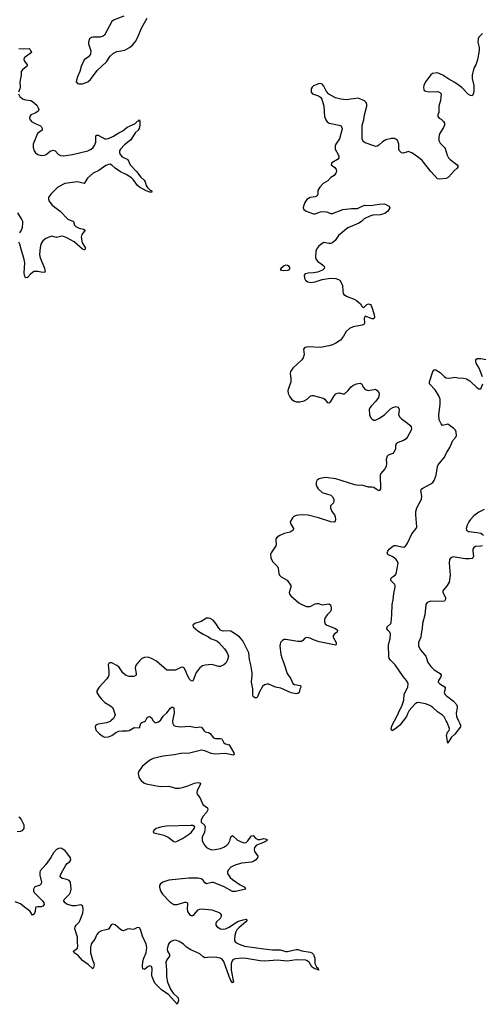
# Model space of a CAD drawing. Header units: inches. Extents: x 1694897 to 1849880, y 907231 to 1017944.
# Tile 157 of 171: x 1805501 to 1810869, y 986713 to 998132. Entities that reach past the tile are written whole.
import ezdxf

# ---------------------------------------------------------------- set-up
doc = ezdxf.new("R2010")
doc.units = ezdxf.units.IN
doc.header["$MEASUREMENT"] = 0
for name, color, linetype in [('B8908', 7, 'Continuous'), ('B8909', 7, 'Continuous'), ('B8918', 7, 'Continuous'), ('B8919', 7, 'Continuous')]:
    doc.layers.add(name, color=color, linetype=linetype)

msp = doc.modelspace()

# ---------------------------------------------------------------- linework, layer by layer
at = {"layer": 'B8908', "color": 6, "elevation": 700}
for points in [[(1807276, 990000), (1807274, 989994), (1807278, 989970), (1807290, 989947), (1807310, 989940), (1807370, 989931), (1807470, 989937), (1807550, 989923), (1807590, 989931), (1807610, 989928), (1807643, 989883), (1807654, 989874), (1807690, 989867), (1807710, 989855), (1807750, 989805), (1807774, 989794), (1807830, 989795), (1807848, 989790), (1807870, 989745), (1807890, 989734), (1807930, 989724), (1807986, 989630), (1807991, 989609), (1807978, 989602), (1807890, 989620), (1807770, 989612), (1807723, 989623), (1807650, 989654), (1807610, 989659), (1807470, 989627), (1807370, 989623), (1807293, 989607), (1807167, 989590), (1807050, 989564), (1807019, 989550), (1806991, 989530), (1806922, 989470), (1806881, 989410), (1806876, 989390), (1806882, 989350), (1806892, 989330), (1806910, 989308), (1806942, 989282), (1806970, 989268), (1807130, 989239), (1807230, 989241), (1807310, 989219), (1807350, 989220), (1807390, 989227), (1807454, 989246), (1807530, 989279), (1807565, 989285), (1807590, 989283), (1807598, 989270), (1807560, 989190), (1807556, 989170), (1807561, 989150), (1807590, 989110), (1807628, 989030), (1807679, 988990), (1807686, 988970), (1807670, 988939), (1807626, 988890), (1807608, 988848), (1807607, 988827), (1807646, 988790), (1807653, 988770), (1807646, 988710), (1807620, 988650), (1807618, 988610), (1807650, 988555), (1807670, 988532), (1807690, 988518), (1807726, 988506), (1807768, 988508), (1807830, 988520), (1807870, 988535), (1807903, 988557), (1807922, 988578), (1807940, 988610), (1807950, 988656), (1807970, 988671), (1808030, 988617), (1808090, 988588), (1808110, 988584), (1808130, 988588), (1808150, 988608), (1808190, 988666), (1808210, 988671), (1808238, 988638), (1808263, 988623), (1808290, 988623), (1808330, 988635), (1808368, 988630), (1808368, 988610), (1808331, 988590), (1808250, 988559), (1808225, 988530), (1808221, 988510), (1808226, 988486), (1808265, 988430), (1808262, 988410), (1808243, 988390), (1808213, 988370), (1808190, 988362), (1808080, 988350), (1808008, 988332), (1807950, 988303), (1807919, 988270), (1807913, 988250), (1807914, 988230), (1807945, 988185), (1807970, 988161), (1808059, 988099), (1808115, 988070), (1808120, 988050), (1808010, 988021), (1807970, 988021), (1807874, 988074), (1807750, 988124), (1807730, 988126), (1807670, 988110), (1807650, 988122), (1807630, 988151), (1807606, 988170), (1807570, 988177), (1807464, 988176), (1807230, 988153), (1807162, 988130), (1807136, 988110), (1807125, 988090), (1807123, 988070), (1807134, 988030), (1807159, 987990), (1807242, 987902), (1807290, 987871), (1807330, 987872), (1807417, 987897), (1807430, 987899), (1807448, 987890), (1807450, 987870), (1807445, 987825), (1807449, 987790), (1807470, 987755), (1807490, 987744), (1807510, 987743), (1807527, 987753), (1807573, 987807), (1807590, 987816), (1807610, 987820), (1807730, 987809), (1807816, 987776), (1807827, 987767), (1807838, 987750), (1807838, 987730), (1807828, 987710), (1807786, 987670), (1807776, 987650), (1807778, 987630), (1807791, 987611), (1807830, 987590), (1807870, 987583), (1807890, 987587), (1807933, 987607), (1808030, 987674), (1808094, 987694), (1808130, 987699), (1808139, 987690), (1808126, 987670), (1808042, 987598), (1808022, 987578), (1808008, 987552), (1807997, 987510), (1807992, 987470), (1807995, 987450), (1808010, 987430), (1808049, 987409), (1808110, 987389), (1808335, 987355), (1808436, 987344), (1808524, 987344), (1808590, 987325), (1808610, 987324), (1808709, 987349), (1808730, 987349), (1808774, 987334), (1808870, 987317), (1808890, 987309), (1808912, 987290), (1808927, 987250), (1808926, 987186), (1808946, 987146), (1808967, 987130), (1808965, 987125), (1808971, 987110), (1808910, 987131), (1808890, 987147), (1808860, 987200), (1808838, 987218), (1808823, 987223), (1808710, 987228), (1808610, 987212), (1808490, 987225), (1808345, 987215), (1808290, 987219), (1808130, 987246), (1808073, 987247), (1808010, 987242), (1807990, 987238), (1807973, 987227), (1807963, 987210), (1807956, 987184), (1807956, 987110), (1807981, 986970), (1807976, 986964), (1807970, 986963), (1807950, 986990), (1807930, 987034), (1807871, 987211), (1807850, 987238), (1807829, 987249), (1807790, 987257), (1807710, 987260), (1807650, 987253), (1807630, 987263), (1807590, 987298), (1807485, 987345), (1807437, 987377), (1807400, 987410), (1807350, 987441), (1807310, 987455), (1807287, 987453), (1807259, 987441), (1807237, 987423), (1807228, 987410), (1807215, 987370), (1807213, 987350), (1807218, 987330), (1807239, 987290), (1807241, 987270), (1807210, 987230), (1807198, 987202), (1807205, 987110), (1807204, 987030), (1807216, 986970), (1807250, 986890), (1807281, 986841), (1807339, 986790), (1807342, 986758), (1807330, 986713), (1807227, 986827), (1807150, 986876), (1807070, 986960), (1807038, 987030), (1807035, 987050), (1807038, 987130), (1807030, 987153), (1807010, 987160), (1806990, 987152), (1806950, 987117), (1806930, 987126), (1806925, 987150), (1806931, 987210), (1806941, 987250), (1806967, 987310), (1806976, 987370), (1806968, 987412), (1806925, 987505), (1806907, 987570), (1806895, 987595), (1806890, 987601), (1806870, 987604), (1806830, 987585), (1806810, 987581), (1806770, 987587), (1806750, 987586), (1806705, 987565), (1806690, 987568), (1806670, 987581), (1806610, 987633), (1806578, 987642), (1806564, 987636), (1806536, 987590), (1806521, 987579), (1806450, 987564), (1806416, 987544), (1806398, 987522), (1806373, 987470), (1806342, 987430), (1806332, 987410), (1806324, 987370), (1806322, 987310), (1806346, 987230), (1806363, 987190), (1806366, 987170), (1806359, 987141), (1806350, 987124), (1806296, 987176), (1806230, 987221), (1806180, 987280), (1806134, 987310), (1806125, 987330), (1806170, 987365), (1806176, 987390), (1806170, 987430), (1806172, 987490), (1806142, 987590), (1806143, 987610), (1806155, 987630), (1806190, 987665), (1806199, 987681), (1806235, 987770), (1806238, 987810), (1806232, 987852), (1806210, 987868), (1806150, 987855), (1806110, 987855), (1806050, 987876), (1806027, 987890), (1806014, 987910), (1806019, 987930), (1806079, 987990), (1806090, 988013), (1806098, 988050), (1806090, 988128), (1806076, 988150), (1806050, 988162), (1805993, 988173), (1805972, 988190), (1805973, 988210), (1805982, 988230), (1806035, 988325), (1806053, 988347), (1806084, 988370), (1806096, 988390), (1806091, 988410), (1806050, 988471), (1806030, 988492), (1805990, 988518), (1805970, 988524), (1805950, 988521), (1805930, 988510), (1805895, 988470), (1805863, 988417), (1805806, 988334), (1805740, 988260), (1805735, 988245), (1805734, 988210), (1805755, 988130), (1805752, 988110), (1805730, 988092), (1805690, 988081), (1805674, 988070), (1805662, 988050), (1805661, 988030), (1805670, 988009), (1805770, 987910), (1805783, 987890), (1805786, 987870), (1805770, 987850), (1805750, 987842), (1805710, 987845), (1805690, 987841), (1805683, 987830), (1805680, 987790), (1805670, 987759), (1805650, 987746), (1805621, 987790), (1805599, 987810), (1805558, 987838), (1805510, 987879), (1805450, 987903)], [(1806558, 990000), (1806550, 989993), (1806510, 989979), (1806410, 989963), (1806384, 989950), (1806377, 989930), (1806379, 989910), (1806389, 989890), (1806427, 989850), (1806470, 989818), (1806490, 989810), (1806530, 989813), (1806570, 989832), (1806615, 989865), (1806650, 989880), (1806690, 989885), (1806750, 989883), (1806770, 989888), (1806830, 989924), (1806890, 989920), (1806908, 989972), (1806918, 989982), (1806950, 989992), (1806959, 990000)], [(1807050, 990000), (1807050, 990000), (1807070, 989982), (1807090, 989981), (1807110, 989988), (1807128, 990000)], [(1809950, 990000), (1809911, 989950), (1809870, 989915), (1809830, 989889), (1809822, 989890), (1809814, 989894), (1809813, 989910), (1809821, 989950), (1809851, 990000)], [(1805470, 988718), (1805510, 988720), (1805535, 988730), (1805552, 988750), (1805554, 988790), (1805520, 988860), (1805510, 988872), (1805490, 988884)]]:
    msp.add_lwpolyline(points, dxfattribs=at)
msp.add_lwpolyline([(1807488, 988788), (1807203, 988777), (1807150, 988771), (1807110, 988760), (1807084, 988750), (1807057, 988730), (1807051, 988710), (1807063, 988703), (1807174, 988674), (1807224, 988650), (1807290, 988602), (1807310, 988598), (1807330, 988604), (1807390, 988636), (1807473, 988690), (1807495, 988710), (1807525, 988750), (1807533, 988770), (1807530, 988776), (1807510, 988787)], close=True, dxfattribs=at)
at = {"layer": 'B8909', "color": 6}
for points, elevation in [([(1806710, 998171), (1806599, 998130), (1806570, 998110), (1806486, 997954), (1806470, 997942), (1806430, 997929), (1806351, 997929), (1806335, 997925), (1806312, 997908), (1806298, 997870), (1806298, 997850), (1806328, 997770), (1806322, 997730), (1806298, 997702), (1806250, 997668), (1806215, 997590), (1806198, 997530), (1806170, 997470), (1806159, 997430), (1806158, 997410), (1806171, 997391), (1806190, 997386), (1806230, 997388), (1806290, 997412), (1806322, 997438), (1806399, 997541), (1806510, 997641), (1806552, 997708), (1806590, 997745), (1806630, 997764), (1806720, 997780), (1806774, 997810), (1806810, 997837), (1806843, 997877), (1806866, 997914), (1806918, 998042), (1806982, 998150)], 700), ([(1805490, 997799), (1805550, 997794), (1805610, 997797), (1805624, 997784), (1805637, 997750), (1805563, 997697), (1805555, 997690), (1805550, 997670), (1805556, 997650), (1805587, 997610), (1805583, 997590), (1805577, 997583), (1805535, 997550), (1805519, 997530), (1805519, 997490), (1805501, 997410), (1805508, 997350), (1805504, 997330), (1805486, 997290)], 600), ([(1810000, 996601), (1809950, 996585), (1809930, 996589), (1809918, 996598), (1809907, 996610), (1809901, 996630), (1809899, 996690), (1809893, 996713), (1809886, 996730), (1809867, 996747), (1809850, 996753), (1809814, 996754), (1809750, 996739), (1809710, 996716), (1809670, 996675), (1809650, 996663), (1809630, 996662), (1809610, 996667), (1809510, 996705), (1809495, 996715), (1809482, 996730), (1809476, 996750), (1809473, 996910), (1809494, 996970), (1809502, 997030), (1809530, 997130), (1809530, 997150), (1809521, 997170), (1809500, 997190), (1809430, 997220), (1809290, 997204), (1809229, 997210), (1809167, 997227), (1809088, 997268), (1809060, 997300), (1809030, 997362), (1809010, 997382), (1808990, 997390), (1808970, 997388), (1808910, 997364), (1808894, 997350), (1808883, 997330), (1808885, 997290), (1808899, 997270), (1808970, 997247), (1808992, 997232), (1809008, 997210), (1809030, 997130), (1809038, 997010), (1809052, 996970), (1809070, 996949), (1809093, 996933), (1809209, 996909), (1809223, 996903), (1809236, 996890), (1809241, 996870), (1809240, 996850), (1809213, 996750), (1809170, 996690), (1809162, 996670), (1809163, 996630), (1809196, 996570), (1809203, 996550), (1809203, 996530), (1809189, 996511), (1809123, 996470), (1809114, 996450), (1809157, 996417), (1809175, 996395), (1809178, 996370), (1809169, 996350), (1809150, 996326), (1809110, 996301), (1809076, 996264), (1809024, 996230), (1808982, 996190), (1808962, 996150), (1808959, 996110), (1808951, 996089), (1808930, 996079), (1808871, 996069), (1808834, 996046), (1808809, 996010), (1808793, 995970), (1808792, 995950), (1808799, 995930), (1808824, 995910), (1808910, 995880), (1808930, 995880), (1808990, 995903), (1809029, 995909), (1809062, 995902), (1809110, 995883), (1809130, 995883), (1809250, 995931), (1809350, 995943), (1809418, 995942), (1809430, 995945), (1809473, 995970), (1809510, 995981), (1809570, 995978), (1809674, 995994), (1809730, 995995), (1809751, 995990), (1809787, 995970), (1809796, 995950), (1809774, 995910), (1809737, 995883), (1809685, 995870), (1809597, 995863), (1809565, 995855), (1809499, 995821), (1809469, 995790), (1809437, 995770), (1809310, 995716), (1809199, 995630), (1809161, 995570), (1809134, 995546), (1809110, 995536), (1809090, 995535), (1809030, 995547), (1809000, 995530), (1808970, 995502), (1808945, 995470), (1808937, 995443), (1808933, 995373), (1808940, 995350), (1808958, 995330), (1809015, 995290), (1809033, 995273), (1809038, 995250), (1809015, 995225), (1808956, 995204), (1808910, 995196), (1808847, 995193), (1808814, 995186), (1808801, 995170), (1808807, 995133), (1808819, 995110), (1808843, 995090), (1808884, 995084), (1808930, 995091), (1809010, 995120), (1809106, 995134), (1809170, 995132), (1809200, 995120), (1809215, 995110), (1809240, 995070), (1809247, 995050), (1809249, 994989), (1809256, 994956), (1809264, 994944), (1809301, 994921), (1809383, 994890), (1809410, 994874), (1809457, 994837), (1809472, 994810), (1809490, 994790), (1809530, 994830), (1809550, 994837), (1809570, 994830), (1809579, 994819), (1809595, 994775), (1809615, 994710), (1809618, 994682), (1809610, 994664), (1809590, 994662), (1809508, 994692), (1809499, 994670), (1809503, 994617), (1809498, 994602), (1809476, 994590), (1809370, 994570), (1809327, 994550), (1809290, 994517), (1809260, 994460), (1809225, 994415), (1809170, 994380), (1809130, 994361), (1809090, 994348), (1808990, 994329), (1808850, 994336), (1808810, 994329), (1808795, 994310), (1808802, 994250), (1808791, 994209), (1808773, 994187), (1808670, 994090), (1808642, 994050), (1808638, 994030), (1808648, 993970), (1808647, 993930), (1808612, 993830), (1808616, 993796), (1808636, 993756), (1808656, 993730), (1808683, 993710), (1808710, 993701), (1808750, 993699), (1808801, 993710), (1808835, 993730), (1808873, 993767), (1808890, 993775), (1808905, 993775), (1809024, 993744), (1809041, 993730), (1809070, 993693), (1809090, 993688), (1809110, 993702), (1809149, 993770), (1809170, 993791), (1809190, 993801), (1809210, 993804), (1809250, 993792), (1809270, 993794), (1809310, 993826), (1809347, 993873), (1809368, 993890), (1809410, 993910), (1809450, 993918), (1809468, 993908), (1809490, 993866), (1809510, 993844), (1809550, 993833), (1809630, 993845), (1809650, 993833), (1809669, 993809), (1809674, 993790), (1809665, 993750), (1809634, 993706), (1809578, 993650), (1809563, 993630), (1809556, 993610), (1809560, 993550), (1809576, 993516), (1809590, 993498), (1809609, 993489), (1809629, 993489), (1809670, 993505), (1809733, 993550), (1809803, 993617), (1809830, 993634), (1809870, 993644), (1809890, 993638), (1809902, 993622), (1809904, 993604), (1809898, 993550), (1809910, 993522), (1809930, 993501), (1810000, 993451)], 700), ([(1805486, 997270), (1805502, 997242), (1805535, 997215), (1805570, 997201), (1805630, 997193), (1805650, 997181), (1805699, 997139), (1805716, 997110), (1805722, 997090), (1805715, 997070), (1805689, 997051), (1805632, 997028), (1805617, 997010), (1805616, 996990), (1805622, 996970), (1805637, 996950), (1805673, 996930), (1805742, 996902), (1805752, 996892), (1805763, 996870), (1805762, 996850), (1805708, 996810), (1805659, 996690), (1805657, 996650), (1805669, 996610), (1805686, 996586), (1805710, 996567), (1805750, 996556), (1805790, 996560), (1805810, 996569), (1805854, 996606), (1805890, 996619), (1805911, 996611), (1805950, 996569), (1805976, 996556), (1806010, 996552), (1806113, 996567), (1806290, 996610), (1806332, 996630), (1806352, 996648), (1806369, 996671), (1806384, 996710), (1806385, 996775), (1806390, 996793), (1806410, 996791), (1806490, 996749), (1806510, 996748), (1806530, 996755), (1806590, 996780), (1806650, 996821), (1806696, 996844), (1806750, 996884), (1806838, 996922), (1806870, 996953), (1806882, 996958), (1806890, 996970), (1806896, 996956), (1806897, 996910), (1806886, 996870), (1806875, 996850), (1806842, 996818), (1806790, 996738), (1806719, 996681), (1806670, 996630), (1806659, 996610), (1806659, 996590), (1806668, 996568), (1806690, 996541), (1806755, 996510), (1806783, 996450), (1806856, 996370), (1806906, 996306), (1806944, 996270), (1806957, 996250), (1806969, 996210), (1806985, 996185), (1807016, 996156), (1807032, 996150), (1807034, 996134), (1807038, 996130), (1807010, 996130), (1806970, 996145), (1806890, 996190), (1806869, 996210), (1806818, 996278), (1806797, 996297), (1806738, 996338), (1806670, 996369), (1806608, 996410), (1806570, 996445), (1806550, 996455), (1806530, 996454), (1806499, 996441), (1806418, 996382), (1806355, 996350), (1806287, 996293), (1806250, 996231), (1806170, 996252), (1806024, 996230), (1805944, 996190), (1805863, 996110), (1805837, 996070), (1805834, 996050), (1805840, 996030), (1805879, 995979), (1805972, 995910), (1806060, 995820), (1806127, 995790), (1806138, 995750), (1806153, 995733), (1806190, 995715), (1806243, 995703), (1806259, 995690), (1806221, 995639), (1806215, 995610), (1806225, 995545), (1806260, 995490), (1806262, 995470), (1806257, 995463), (1806250, 995461), (1806229, 995470), (1806135, 995555), (1806050, 995601), (1806010, 995618), (1805990, 995621), (1805930, 995607), (1805870, 995621), (1805805, 995595), (1805770, 995567), (1805747, 995530), (1805737, 995490), (1805731, 995410), (1805737, 995370), (1805790, 995250), (1805795, 995205), (1805770, 995200), (1805710, 995212), (1805670, 995210), (1805650, 995200), (1805623, 995177), (1805590, 995140), (1805570, 995138), (1805557, 995170), (1805554, 995194), (1805560, 995310), (1805555, 995350), (1805517, 995470), (1805504, 995530), (1805493, 995553)], 600), ([(1805501, 995659), (1805517, 995683), (1805533, 995727), (1805538, 995770), (1805536, 995790), (1805524, 995824), (1805479, 995890)], 600), ([(1810000, 993295), (1809986, 993270), (1809956, 993250), (1809892, 993228), (1809870, 993212), (1809863, 993190), (1809861, 993150), (1809844, 993116), (1809830, 993100), (1809778, 993082), (1809765, 993070), (1809754, 993030), (1809759, 992990), (1809753, 992950), (1809737, 992923), (1809690, 992870), (1809684, 992850), (1809688, 992692), (1809671, 992669), (1809650, 992678), (1809610, 992707), (1809590, 992712), (1809550, 992709), (1809470, 992732), (1809430, 992731), (1809390, 992737), (1809170, 992808), (1809050, 992821), (1809004, 992816), (1808974, 992806), (1808951, 992790), (1808942, 992770), (1808942, 992730), (1808963, 992690), (1809010, 992648), (1809110, 992616), (1809130, 992598), (1809145, 992570), (1809148, 992550), (1809143, 992530), (1809108, 992492), (1809106, 992470), (1809124, 992430), (1809152, 992390), (1809160, 992370), (1809164, 992330), (1809158, 992310), (1809150, 992304), (1809113, 992307), (1808970, 992356), (1808850, 992385), (1808770, 992390), (1808710, 992382), (1808682, 992370), (1808665, 992355), (1808640, 992310), (1808642, 992290), (1808680, 992230), (1808675, 992210), (1808639, 992190), (1808570, 992172), (1808520, 992150), (1808488, 992132), (1808475, 992110), (1808472, 992090), (1808477, 992050), (1808474, 992030), (1808420, 991950), (1808413, 991930), (1808415, 991890), (1808436, 991850), (1808493, 991790), (1808502, 991770), (1808507, 991710), (1808515, 991690), (1808536, 991670), (1808606, 991630), (1808648, 991570), (1808648, 991550), (1808627, 991490), (1808630, 991470), (1808646, 991450), (1808739, 991370), (1808773, 991350), (1808830, 991326), (1808870, 991327), (1808930, 991359), (1808950, 991363), (1808970, 991360), (1809010, 991346), (1809090, 991358), (1809107, 991347), (1809116, 991310), (1809115, 991290), (1809107, 991270), (1809070, 991230), (1809043, 991190), (1809036, 991170), (1809036, 991150), (1809046, 991126), (1809066, 991110), (1809164, 991070), (1809190, 991050), (1809186, 991030), (1809152, 991008), (1809137, 990990), (1809139, 990970), (1809172, 990910), (1809175, 990885), (1809170, 990878), (1808976, 990916), (1808910, 990939), (1808870, 990959), (1808832, 990968), (1808810, 990958), (1808788, 990932), (1808770, 990921), (1808730, 990921), (1808590, 990942), (1808570, 990942), (1808550, 990932), (1808529, 990910), (1808518, 990870), (1808532, 990770), (1808542, 990730), (1808566, 990670), (1808604, 990550), (1808646, 990486), (1808670, 990435), (1808690, 990421), (1808759, 990410), (1808764, 990390), (1808753, 990367), (1808744, 990330), (1808730, 990316), (1808710, 990314), (1808650, 990325), (1808530, 990379), (1808470, 990392), (1808390, 990425), (1808370, 990426), (1808343, 990417), (1808320, 990400), (1808282, 990338), (1808261, 990279), (1808250, 990268), (1808230, 990268), (1808210, 990284), (1808205, 990305), (1808205, 990370), (1808192, 990450), (1808200, 990530), (1808199, 990559), (1808183, 990650), (1808167, 990710), (1808161, 990790), (1808091, 990930), (1808050, 990976), (1807950, 991042), (1807930, 991046), (1807862, 991042), (1807850, 991043), (1807833, 991053), (1807810, 991077), (1807776, 991130), (1807746, 991166), (1807710, 991188), (1807690, 991193), (1807670, 991190), (1807607, 991153), (1807534, 991130), (1807511, 991110), (1807513, 991090), (1807570, 991043), (1807630, 991005), (1807693, 990973), (1807715, 990955), (1807788, 990928), (1807810, 990910), (1807876, 990836), (1807908, 990788), (1807924, 990750), (1807914, 990706), (1807892, 990670), (1807870, 990648), (1807830, 990630), (1807810, 990630), (1807730, 990653), (1807653, 990647), (1807622, 990638), (1807590, 990614), (1807550, 990560), (1807510, 990462), (1807490, 990463), (1807470, 990485), (1807447, 990527), (1807426, 990586), (1807410, 990612), (1807399, 990619), (1807390, 990622), (1807370, 990620), (1807310, 990587), (1807210, 990588), (1807090, 990691), (1807030, 990724), (1806990, 990738), (1806950, 990736), (1806917, 990723), (1806890, 990698), (1806853, 990650), (1806844, 990630), (1806841, 990610), (1806854, 990550), (1806852, 990530), (1806826, 990514), (1806770, 990516), (1806730, 990529), (1806698, 990558), (1806650, 990628), (1806630, 990644), (1806570, 990672), (1806548, 990672), (1806536, 990664), (1806528, 990650), (1806537, 990577), (1806535, 990530), (1806529, 990510), (1806514, 990486), (1806424, 990390), (1806398, 990350), (1806396, 990330), (1806420, 990290), (1806451, 990250), (1806490, 990213), (1806556, 990176), (1806583, 990150), (1806608, 990070), (1806603, 990050), (1806591, 990029), (1806558, 990000)], 700), ([(1810000, 990449), (1809990, 990470), (1809950, 990515), (1809857, 990650), (1809803, 990703), (1809790, 990726), (1809785, 990745), (1809781, 990879), (1809787, 990913), (1809799, 990950), (1809804, 991010), (1809796, 991030), (1809774, 991050), (1809760, 991070), (1809765, 991090), (1809808, 991130), (1809810, 991136), (1809819, 991230), (1809822, 991350), (1809836, 991404), (1809842, 991478), (1809857, 991550), (1809857, 991570), (1809850, 991586), (1809809, 991629), (1809808, 991650), (1809827, 991670), (1809859, 991690), (1809870, 991705), (1809891, 991830), (1809885, 991850), (1809870, 991873), (1809830, 991904), (1809774, 991930), (1809766, 991954), (1809771, 991970), (1809790, 991990), (1809830, 992026), (1809847, 992033), (1809870, 992033), (1809950, 992014), (1809970, 992020), (1809990, 992041), (1810000, 992062)], 700), ([(1809851, 990000), (1809855, 990005), (1809938, 990182), (1809958, 990242), (1809961, 990310), (1810000, 990383)], 700), ([(1807128, 990000), (1807135, 990005), (1807167, 990053), (1807210, 990092), (1807250, 990148), (1807270, 990162), (1807291, 990150), (1807295, 990090), (1807276, 990000)], 700), ([(1806959, 990000), (1806959, 990001), (1806982, 990038), (1806993, 990047), (1807010, 990050), (1807030, 990036), (1807050, 990000)], 700), ([(1810000, 990082), (1809989, 990050), (1809950, 990000)], 700)]:
    msp.add_lwpolyline(points, dxfattribs=dict(at, elevation=elevation))
at = {"layer": 'B8909', "color": 6, "elevation": 700}
msp.add_lwpolyline([(1808590, 995284), (1808570, 995276), (1808534, 995250), (1808525, 995230), (1808563, 995223), (1808610, 995226), (1808629, 995231), (1808641, 995250), (1808629, 995270), (1808610, 995281)], close=True, dxfattribs=at)
at = {"layer": 'B8918', "color": 6, "elevation": 700}
msp.add_lwpolyline([(1810592, 990000), (1810607, 989970), (1810614, 989950), (1810615, 989930), (1810550, 989847), (1810511, 989810), (1810483, 989770), (1810470, 989742), (1810453, 989830), (1810466, 989870), (1810484, 989890), (1810487, 989910), (1810462, 989982), (1810451, 990000)], dxfattribs=at)
at = {"layer": 'B8919', "color": 6, "elevation": 700}
for points in [[(1810870, 997970), (1810850, 997954), (1810828, 997930), (1810821, 997910), (1810818, 997870), (1810834, 997810), (1810834, 997774), (1810814, 997666), (1810794, 997610), (1810770, 997569), (1810753, 997487), (1810752, 997450), (1810769, 997370), (1810772, 997310), (1810766, 997274), (1810750, 997250), (1810730, 997252), (1810710, 997265), (1810630, 997344), (1810550, 997402), (1810481, 997441), (1810410, 997490), (1810350, 997515), (1810292, 997508), (1810270, 997492), (1810208, 997410), (1810190, 997370), (1810187, 997347), (1810190, 997322), (1810195, 997310), (1810210, 997301), (1810254, 997294), (1810350, 997298), (1810373, 997293), (1810390, 997270), (1810385, 997195), (1810365, 997130), (1810365, 997055), (1810353, 997030), (1810351, 997010), (1810367, 996990), (1810390, 996977), (1810419, 996950), (1810430, 996930), (1810430, 996910), (1810420, 996880), (1810373, 996807), (1810363, 996770), (1810366, 996730), (1810381, 996701), (1810430, 996650), (1810437, 996637), (1810461, 996561), (1810476, 996530), (1810495, 996510), (1810578, 996450), (1810590, 996430), (1810579, 996410), (1810542, 996378), (1810476, 996304), (1810451, 996290), (1810370, 996281), (1810347, 996287), (1810270, 996372), (1810170, 996498), (1810130, 996533), (1810050, 996589), (1810010, 996604), (1810000, 996601)], [(1810871, 993989), (1810834, 994090), (1810798, 994150), (1810792, 994170), (1810793, 994190), (1810810, 994202), (1810850, 994203), (1810910, 994192)], [(1810000, 992062), (1810051, 992169), (1810102, 992230), (1810109, 992250), (1810097, 992390), (1810097, 992430), (1810109, 992471), (1810162, 992570), (1810166, 992606), (1810157, 992670), (1810161, 992679), (1810166, 992690), (1810180, 992700), (1810272, 992748), (1810294, 992766), (1810311, 992789), (1810335, 992850), (1810350, 992950), (1810357, 992970), (1810430, 993060), (1810452, 993110), (1810491, 993169), (1810527, 993250), (1810560, 993290), (1810570, 993310), (1810564, 993350), (1810556, 993370), (1810540, 993390), (1810470, 993440), (1810407, 993427), (1810390, 993443), (1810368, 993490), (1810363, 993550), (1810378, 993670), (1810380, 993730), (1810364, 993770), (1810321, 993841), (1810256, 993910), (1810255, 993930), (1810294, 994050), (1810310, 994070), (1810330, 994070), (1810379, 994039), (1810430, 993991), (1810450, 993980), (1810490, 993976), (1810550, 993986), (1810590, 993978), (1810650, 993974), (1810685, 993965), (1810723, 993943), (1810810, 993863), (1810830, 993851), (1810850, 993851), (1810876, 993910)], [(1810000, 993451), (1810029, 993430), (1810042, 993410), (1810047, 993390), (1810043, 993370), (1810000, 993295)], [(1810889, 992450), (1810830, 992421), (1810770, 992376), (1810730, 992337), (1810711, 992310), (1810693, 992270), (1810683, 992230), (1810685, 992210), (1810710, 992195), (1810810, 992185), (1810850, 992176), (1810867, 992167), (1810881, 992150)], [(1810870, 992030), (1810850, 992025), (1810790, 992023), (1810769, 992011), (1810759, 991990), (1810758, 991970), (1810765, 991910), (1810758, 991890), (1810750, 991883), (1810722, 991878), (1810670, 991879), (1810530, 991902), (1810503, 991890), (1810489, 991870), (1810483, 991830), (1810495, 991690), (1810484, 991610), (1810463, 991570), (1810409, 991510), (1810410, 991490), (1810441, 991430), (1810440, 991410), (1810430, 991390), (1810410, 991386), (1810270, 991388), (1810230, 991372), (1810215, 991350), (1810202, 991230), (1810175, 991130), (1810172, 991070), (1810158, 991010), (1810154, 990970), (1810130, 990910), (1810128, 990870), (1810148, 990828), (1810215, 990750), (1810237, 990677), (1810270, 990630), (1810311, 990591), (1810379, 990550), (1810391, 990531), (1810389, 990510), (1810359, 990470), (1810356, 990450), (1810375, 990430), (1810437, 990390), (1810438, 990370), (1810428, 990330), (1810435, 990310), (1810455, 990290), (1810534, 990230), (1810568, 990190), (1810577, 990170), (1810578, 990150), (1810566, 990090), (1810568, 990050), (1810592, 990000)], [(1810000, 990383), (1810004, 990390), (1810009, 990430), (1810000, 990449)], [(1810451, 990000), (1810425, 990045), (1810406, 990066), (1810350, 990103), (1810296, 990156), (1810259, 990179), (1810210, 990197), (1810130, 990212), (1810110, 990208), (1810087, 990193), (1810021, 990119), (1810003, 990090), (1810000, 990082)]]:
    msp.add_lwpolyline(points, dxfattribs=at)

doc.saveas('drawing.dxf')
